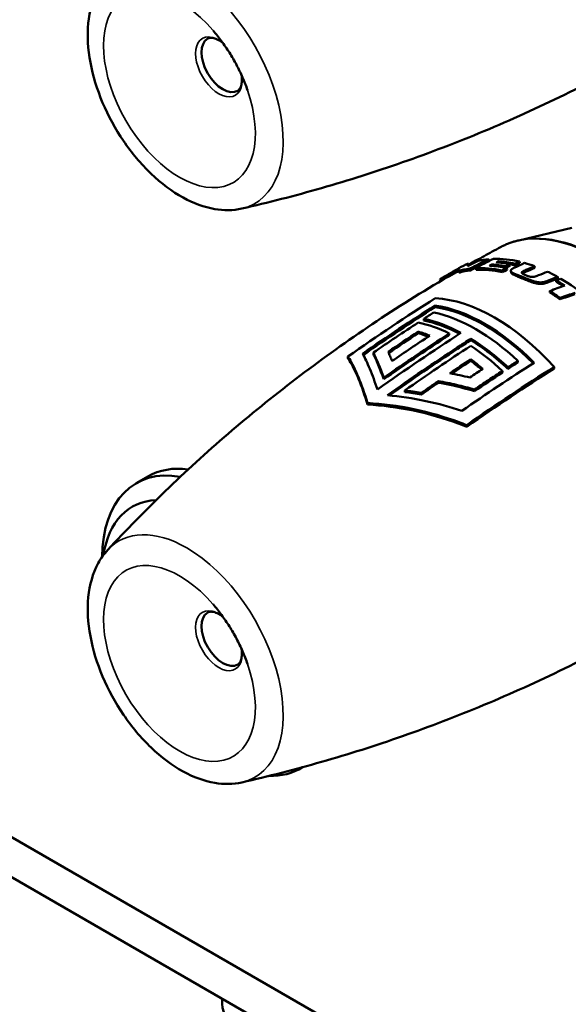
# Model space of a CAD drawing. Header units: millimetres. Extents: x 0 to 1891, y -60 to 594.
# Tile 82 of 118: x 701 to 716, y 155 to 181. Entities that reach past the tile are written whole.
import ezdxf

# ---------------------------------------------------------------- set-up
doc = ezdxf.new("R2010")
doc.units = ezdxf.units.MM
doc.layers.add('Sichtbar (ISO)', color=7, linetype='Continuous', lineweight=50)
doc.layers.add('Sichtbar schmal (ISO)', color=7, linetype='Continuous', lineweight=35)

msp = doc.modelspace()

# ---------------------------------------------------------------- linework, layer by layer
at = {"layer": 'Sichtbar (ISO)'}
for p, q in [((716.081, 175.533), (714.644, 175.196)), ((713.843, 174.644), (713.825, 174.69)), ((714.104, 174.599), (714.094, 174.632)), ((713.032, 174.323), (713.01, 174.368)), ((713.308, 174.523), (713.285, 174.567)), ((713.343, 174.386), (713.324, 174.431)), ((713.49, 174.399), (713.473, 174.445)), ((713.927, 174.505), (713.915, 174.543)), ((714.202, 174.335), (714.192, 174.38)), ((714.288, 174.451), (714.277, 174.496)), ((714.333, 174.398), (714.323, 174.442)), ((714.413, 174.511), (714.402, 174.556)), ((714.438, 174.325), (714.429, 174.369)), ((714.551, 174.519), (714.541, 174.564)), ((714.672, 174.576), (714.662, 174.621)), ((715.079, 174.453), (715.073, 174.496)), ((712.539, 174.101), (712.514, 174.143)), ((712.754, 174.219), (712.73, 174.263)), ((715.66, 174.072), (715.66, 174.113)), ((715.7, 174.164), (715.699, 174.206)), ((715.485, 173.787), (715.486, 173.827)), ((715.763, 173.602), (715.767, 173.64)), ((712.379, 173.435), (712.379, 173.391)), ((712.078, 173.074), (712.078, 173.031)), ((711.927, 172.729), (711.927, 172.687)), ((712.767, 172.679), (712.767, 172.638)), ((713.351, 172.539), (713.351, 172.498)), ((710.023, 172.055), (710.023, 172.01)), ((710.714, 172.16), (710.714, 172.117)), ((713.349, 171.979), (713.349, 171.938)), ((714.352, 171.764), (714.352, 171.722)), ((714.621, 171.938), (714.621, 171.895)), ((715.6, 171.774), (715.6, 171.729)), ((710.993, 171.48), (710.993, 171.439)), ((714.201, 171.666), (714.201, 171.623)), ((712.471, 171.389), (712.471, 171.348)), ((711.562, 171.137), (711.562, 171.096)), ((712.009, 171.07), (712.009, 171.029)), ((713.445, 171.163), (713.445, 171.12)), ((710.559, 170.799), (710.559, 170.757)), ((713.237, 170.2), (713.237, 170.154)), ((704.298, 168.63), (704.616, 168.814)), ((735.196, 139.281), (691.714, 164.384)), ((690.586, 163.954), (753.617, 127.563)), ((708.747, 160.922), (708.799, 160.952)), ((706.628, 154.558), (706.628, 154.692))]:
    msp.add_line(p, q, dxfattribs=at)
for centre, major_axis, ratio, start_param, end_param in [((706.639, 179.946), (0.406, -0.704), 0.57735, 3.141593, 6.283185), ((705.668, 179.385), (1.843, -3.192), 0.57735, 6.106105, 6.10612), ((721.086, 140.825), (19.648, 34.75), 0.76043, 0.870324, 0.879224), ((720.625, 140.308), (-20.934, -34.774), 0.754804, 4.018792, 4.034063), ((720.682, 140.169), (20.843, 34.907), 0.75519, 0.873956, 0.889184), ((719.452, 138.117), (23.211, 37.053), 0.718333, 0.873174, 0.887275), ((715.755, 169.696), (-2.73, 4.748), 0.5776, 6.022, 6.106895), ((715.755, 169.696), (-2.731, 4.747), 0.5778, 5.786203, 5.981011), ((715.66, 169.64), (-2.745, 4.74), 0.577016, 5.78899, 5.911925), ((721.26, 142.34), (-17.656, -33.724), 0.763782, 4.009486, 4.019147), ((721.337, 142.178), (17.558, 33.877), 0.764502, 0.865111, 0.873626), ((715.365, 169.47), (-2.789, 4.712), 0.575934, 6.036382, 6.134331), ((715.755, 169.695), (-2.73, 4.748), 0.577397, 6.192168, 6.283181), ((715.365, 169.469), (-2.763, 4.669), 0.575934, 6.036385, 6.134327), ((715.365, 169.47), (-2.785, 4.713), 0.574563, 5.790471, 5.992347), ((715.365, 169.47), (-2.76, 4.67), 0.574563, 5.790471, 5.992347), ((715.518, 169.558), (-2.764, 4.728), 0.575738, 5.815761, 5.916098), ((715.616, 169.615), (-2.751, 4.736), 0.576589, 5.812859, 5.913205), ((718.224, 136.709), (-26.011, -37.343), 0.701812, 4.029088, 4.032659), ((718.267, 136.597), (25.933, 37.448), 0.702038, 0.885297, 0.888861), ((718.425, 136.747), (-25.757, -37.473), 0.704168, 4.024249, 4.027647), ((718.469, 136.634), (25.679, 37.578), 0.704403, 0.880423, 0.883814), ((715.66, 169.64), (-2.72, 4.697), 0.577016, 5.788991, 5.829429), ((717.927, 136.249), (26.707, 37.644), 0.695989, 0.878583, 0.885651), ((718.238, 136.506), (-26.201, -37.573), 0.701137, 4.020662, 4.023957), ((718.276, 136.4), (26.127, 37.672), 0.701261, 0.877004, 0.880293), ((715.755, 169.696), (2.731, -4.747), 0.577971, 2.535455, 2.607133), ((717.691, 138.929), (-26.066, -33.817), 0.711732, 4.040664, 4.047383), ((717.71, 138.832), (26.014, 33.914), 0.711422, 0.897222, 0.903926), ((715.365, 169.47), (-2.789, 4.711), 0.577256, 6.227888, 6.306363), ((715.365, 169.47), (-2.764, 4.668), 0.577256, 6.227887, 6.283189), ((716.718, 138.932), (27.124, 33.218), 0.695988, 0.901325, 0.908059), ((715.755, 169.696), (2.732, -4.746), 0.57812, 2.372815, 2.444556), ((715.946, 140.039), (-27.388, -31.419), 0.688093, 4.051247, 4.05914), ((715.949, 139.957), (27.359, 31.506), 0.687413, 0.908334, 0.916209), ((715.664, 169.643), (2.742, -4.741), 0.57677, 2.296486, 2.355691), ((715.755, 169.696), (2.733, -4.746), 0.578244, 2.160185, 2.351069), ((715.067, 141.295), (27.556, 29.429), 0.677446, 0.920287, 0.932146), ((715.664, 169.643), (-2.718, 4.698), 0.57677, 5.448237, 5.497281), ((713.993, 168.678), (-2.714, 4.7), 0.57735, 5.065683, 5.929892), ((715.365, 169.47), (-2.746, 4.679), 0.571777, 5.380756, 5.453412), ((715.365, 169.47), (-2.771, 4.722), 0.571775, 5.380751, 5.453415), ((714.197, 141.45), (28.158, 28.888), 0.65932, 0.918182, 0.930017), ((714.205, 141.521), (-28.171, -28.805), 0.660257, 4.060725, 4.07259), ((713.724, 168.523), (2.705, -4.685), 0.57735, 1.998879, 2.715385), ((713.724, 168.523), (-2.68, 4.642), 0.57735, 5.144458, 5.860486), ((714.554, 128.958), (-27.945, -48.403), 0.577358, 3.982837, 3.989657), ((713.22, 168.232), (2.686, -4.652), 0.57735, 2.392457, 2.661318), ((713.489, 168.387), (-2.697, 4.671), 0.57735, 5.196252, 5.801653), ((713.068, 168.144), (-2.679, 4.641), 0.57735, 5.57723, 5.803689), ((713.22, 168.232), (-2.661, 4.609), 0.57735, 5.543641, 5.805871), ((715.564, 126.275), (-29.356, -50.846), 0.577349, 3.986815, 4.041447), ((714.819, 128.026), (28.469, 49.312), 0.577361, 0.85726, 0.877516), ((714.819, 128.042), (28.436, 49.252), 0.57735, 0.85737, 0.877285), ((715.135, 127.053), (-29, -50.23), 0.577359, 3.997702, 4.022565), ((712.799, 167.989), (2.667, -4.619), 0.57735, 2.505867, 2.589548), ((712.799, 167.989), (-2.642, 4.575), 0.57735, 5.659523, 5.733397), ((713.22, 168.232), (2.686, -4.652), 0.57735, 2.053412, 2.321609), ((715.982, 126.142), (-29.284, -50.721), 0.577351, 3.990606, 4.033914), ((713.068, 168.144), (-2.679, 4.641), 0.57735, 5.194233, 5.423492), ((713.22, 168.232), (-2.661, 4.609), 0.57735, 5.192063, 5.462876), ((716.25, 126.372), (29.023, 50.274), 0.577384, 0.856059, 0.869925), ((712.799, 167.989), (2.667, -4.619), 0.57735, 2.122551, 2.209745), ((716.246, 126.415), (28.974, 50.184), 0.57735, 0.856155, 0.868856), ((716.567, 126.986), (-28.489, -49.348), 0.577373, 3.998852, 4.007547), ((712.799, 167.989), (-2.642, 4.575), 0.57735, 5.269545, 5.349938), ((716.828, 127.613), (27.966, 48.44), 0.577359, 0.841204, 0.848018), ((716.234, 126.434), (28.998, 50.206), 0.577206, 0.877652, 0.888977), ((711.524, 165.332), (6.708, -2.375), 0.799938, 1.777108, 1.84125), ((706.841, 164.96), (-2.225, 3.854), 0.577364, 5.866419, 6.283185), ((706.523, 164.776), (-2.225, 3.854), 0.577364, 5.831269, 7.056753), ((706.169, 164.572), (-1.975, 3.421), 0.577364, 5.994283, 6.905422), ((706.639, 164.432), (0.406, -0.704), 0.57735, 3.141593, 6.283185), ((706.523, 164.776), (2.225, -3.854), 0.577364, 5.945241, 6.304634), ((705.668, 163.872), (1.843, -3.192), 0.57735, 6.106105, 6.10612), ((708.628, 154.558), (-2, 0), 0.57735, 0, 0.785398)]:
    msp.add_ellipse(centre, major_axis=major_axis, ratio=ratio, start_param=start_param, end_param=end_param, dxfattribs=at)
for points, knots in [([(707.157, 176.056), (706.919, 176.002), (706.67, 176), (706.134, 176.091), (705.847, 176.199), (705.267, 176.516), (704.975, 176.736), (704.43, 177.257), (704.178, 177.558), (703.734, 178.21), (703.544, 178.56), (703.24, 179.278), (703.127, 179.646), (702.993, 180.371), (702.972, 180.729), (703.038, 181.396), (703.124, 181.708), (703.344, 182.111), (703.429, 182.232), (703.529, 182.34)], [4.104072, 4.104072, 4.104072, 4.104072, 4.373086, 4.373086, 4.687288, 4.687288, 5.029044, 5.029044, 5.370696, 5.370696, 5.709358, 5.709358, 6.048492, 6.048492, 6.391013, 6.391013, 6.72957, 6.72957, 6.891518, 6.891518, 6.891518, 6.891518]), ([(706.38, 180.869), (706.459, 180.778), (706.536, 180.682), (706.684, 180.482), (706.755, 180.378), (706.89, 180.164), (706.953, 180.054), (707.071, 179.831), (707.126, 179.717), (707.225, 179.489), (707.269, 179.374), (707.309, 179.26)], [2.0302293, 2.0302293, 2.0302293, 2.0302293, 2.1606154, 2.1606154, 2.2910014, 2.2910014, 2.4213875, 2.4213875, 2.5517736, 2.5517736, 2.6821597, 2.6821597, 2.6821597, 2.6821597]), ([(706.233, 180.65), (706.251, 180.66), (706.271, 180.667), (706.324, 180.673), (706.357, 180.671), (706.434, 180.653), (706.477, 180.637), (706.564, 180.591), (706.606, 180.563), (706.648, 180.53)], [0.7853982, 0.7853982, 0.7853982, 0.7853982, 1.0343644, 1.0343644, 1.2833306, 1.2833306, 1.5322968, 1.5322968, 1.7486868, 1.7486868, 1.7486868, 1.7486868]), ([(707.157, 176.056), (707.868, 176.217), (708.588, 176.401), (710.04, 176.818), (710.771, 177.05), (712.237, 177.563), (712.972, 177.844), (714.435, 178.453), (715.164, 178.782), (716.607, 179.486), (717.322, 179.861), (718.026, 180.257)], [2.1791287, 2.1791287, 2.1791287, 2.1791287, 2.2132762, 2.2132762, 2.2474236, 2.2474236, 2.2815711, 2.2815711, 2.3157186, 2.3157186, 2.349866, 2.349866, 2.349866, 2.349866]), ([(707.149, 179.662), (707.157, 179.609), (707.16, 179.559), (707.156, 179.461), (707.149, 179.415), (707.126, 179.339), (707.111, 179.31), (707.08, 179.267), (707.063, 179.253), (707.045, 179.242)], [2.9637022, 2.9637022, 2.9637022, 2.9637022, 3.1800922, 3.1800922, 3.4290584, 3.4290584, 3.6780246, 3.6780246, 3.9269908, 3.9269908, 3.9269908, 3.9269908]), ([(714.15, 175.011), (714.181, 175.027), (714.213, 175.043), (714.276, 175.073), (714.308, 175.087), (714.373, 175.113), (714.406, 175.125), (714.473, 175.148), (714.507, 175.159), (714.575, 175.179), (714.609, 175.188), (714.644, 175.196)], [0.8041477, 0.8041477, 0.8041477, 0.8041477, 0.8349346, 0.8349346, 0.8657215, 0.8657215, 0.8965083, 0.8965083, 0.9272952, 0.9272952, 0.9580821, 0.9580821, 0.9580821, 0.9580821]), ([(714.15, 175.011), (714.077, 174.971), (714.003, 174.931), (713.855, 174.851), (713.782, 174.811), (713.635, 174.73), (713.561, 174.689), (713.425, 174.613), (713.361, 174.577), (713.298, 174.542)], [5.47903759, 5.47903759, 5.47903759, 5.47903759, 5.4825885, 5.4825885, 5.4861394, 5.4861394, 5.4896903, 5.4896903, 5.49276029, 5.49276029, 5.49276029, 5.49276029]), ([(714.094, 174.632), (714.085, 174.627), (714.076, 174.623), (714.057, 174.613), (714.048, 174.609), (714.039, 174.604)], [0.00000698, 0.00000698, 0.00000698, 0.00000698, 0.00690243, 0.00690243, 0.01379941, 0.01379941, 0.01379941, 0.01379941]), ([(713.01, 174.368), (713.01, 174.381), (713.011, 174.392), (713.015, 174.413), (713.017, 174.421), (713.021, 174.429)], [0.0000005, 0.0000005, 0.0000005, 0.0000005, 0.0572683, 0.0572683, 0.1145307, 0.1145307, 0.1145307, 0.1145307]), ([(713.285, 174.567), (713.28, 174.557), (713.276, 174.546), (713.268, 174.522), (713.265, 174.509), (713.263, 174.494)], [0.0000009, 0.0000009, 0.0000009, 0.0000009, 0.0531151, 0.0531151, 0.106226, 0.106226, 0.106226, 0.106226]), ([(713.915, 174.543), (713.905, 174.537), (713.894, 174.532), (713.873, 174.521), (713.862, 174.516), (713.851, 174.51)], [0.00000503, 0.00000503, 0.00000503, 0.00000503, 0.00797415, 0.00797415, 0.01594309, 0.01594309, 0.01594309, 0.01594309]), ([(713.851, 174.51), (713.928, 174.506), (714.006, 174.498), (714.163, 174.476), (714.242, 174.461), (714.323, 174.442)], [-0.1425336, -0.1425336, -0.1425336, -0.1425336, -0.0712693, -0.0712693, -0.000001, -0.000001, -0.000001, -0.000001]), ([(714.747, 174.206), (714.736, 174.21), (714.726, 174.215), (714.716, 174.219), (714.706, 174.223), (714.696, 174.226), (714.686, 174.23), (714.677, 174.234), (714.668, 174.238), (714.658, 174.241), (714.649, 174.245), (714.641, 174.249), (714.632, 174.252), (714.623, 174.255), (714.615, 174.259), (714.607, 174.262), (714.599, 174.266), (714.591, 174.269), (714.583, 174.272), (714.575, 174.275), (714.567, 174.278), (714.56, 174.282), (714.553, 174.285), (714.546, 174.288), (714.539, 174.291), (714.532, 174.294), (714.525, 174.297), (714.519, 174.3), (714.513, 174.303), (714.507, 174.306), (714.501, 174.309), (714.495, 174.311), (714.49, 174.314), (714.485, 174.317), (714.48, 174.32), (714.475, 174.323), (714.47, 174.326), (714.465, 174.329), (714.461, 174.332), (714.457, 174.335), (714.452, 174.338), (714.448, 174.341), (714.445, 174.344), (714.441, 174.348), (714.438, 174.351), (714.436, 174.355), (714.433, 174.358), (714.431, 174.362), (714.43, 174.366), (714.428, 174.37), (714.428, 174.374), (714.428, 174.378), (714.429, 174.382), (714.43, 174.386), (714.433, 174.391), (714.435, 174.395), (714.438, 174.399), (714.443, 174.404), (714.447, 174.408), (714.451, 174.412), (714.457, 174.416), (714.462, 174.421), (714.468, 174.425), (714.474, 174.429), (714.481, 174.433), (714.487, 174.437), (714.494, 174.441), (714.501, 174.444), (714.508, 174.448), (714.516, 174.452), (714.523, 174.456), (714.531, 174.459), (714.539, 174.463)], [0, 0, 0, 0, 0.041667, 0.041667, 0.041667, 0.083333, 0.083333, 0.083333, 0.125, 0.125, 0.125, 0.166667, 0.166667, 0.166667, 0.208333, 0.208333, 0.208333, 0.25, 0.25, 0.25, 0.291667, 0.291667, 0.291667, 0.333333, 0.333333, 0.333333, 0.375, 0.375, 0.375, 0.416667, 0.416667, 0.416667, 0.458333, 0.458333, 0.458333, 0.5, 0.5, 0.5, 0.541667, 0.541667, 0.541667, 0.583333, 0.583333, 0.583333, 0.625, 0.625, 0.625, 0.666667, 0.666667, 0.666667, 0.708333, 0.708333, 0.708333, 0.75, 0.75, 0.75, 0.791667, 0.791667, 0.791667, 0.833333, 0.833333, 0.833333, 0.875, 0.875, 0.875, 0.916667, 0.916667, 0.916667, 0.958333, 0.958333, 0.958333, 1, 1, 1, 1]), ([(714.836, 174.395), (714.829, 174.393), (714.823, 174.39), (714.817, 174.387), (714.812, 174.385), (714.806, 174.382), (714.8, 174.38), (714.795, 174.377), (714.789, 174.374), (714.784, 174.372), (714.779, 174.369), (714.774, 174.367), (714.769, 174.364), (714.764, 174.362), (714.76, 174.359), (714.756, 174.357), (714.751, 174.354), (714.747, 174.352), (714.744, 174.349), (714.74, 174.347), (714.737, 174.344), (714.734, 174.341), (714.731, 174.339), (714.729, 174.336), (714.727, 174.333), (714.725, 174.331), (714.724, 174.328), (714.724, 174.325), (714.723, 174.323), (714.724, 174.32), (714.724, 174.317), (714.725, 174.315), (714.727, 174.313), (714.728, 174.31), (714.73, 174.308), (714.732, 174.306), (714.734, 174.305), (714.736, 174.303), (714.738, 174.301), (714.741, 174.299), (714.743, 174.298), (714.745, 174.296), (714.748, 174.295), (714.75, 174.293), (714.753, 174.292), (714.755, 174.29), (714.758, 174.289), (714.76, 174.288), (714.763, 174.286), (714.766, 174.285), (714.768, 174.284), (714.771, 174.282), (714.773, 174.281), (714.776, 174.28), (714.779, 174.279), (714.781, 174.277), (714.784, 174.276), (714.787, 174.275), (714.789, 174.274), (714.792, 174.273), (714.795, 174.271), (714.797, 174.27), (714.8, 174.269), (714.803, 174.268), (714.806, 174.267), (714.808, 174.265), (714.811, 174.264), (714.814, 174.263), (714.817, 174.262), (714.819, 174.261), (714.822, 174.26), (714.825, 174.258), (714.828, 174.257), (714.831, 174.256), (714.834, 174.255), (714.836, 174.254), (714.839, 174.253), (714.842, 174.251), (714.845, 174.25)], [0, 0, 0, 0, 0.038462, 0.038462, 0.038462, 0.076923, 0.076923, 0.076923, 0.115385, 0.115385, 0.115385, 0.153846, 0.153846, 0.153846, 0.192308, 0.192308, 0.192308, 0.230769, 0.230769, 0.230769, 0.269231, 0.269231, 0.269231, 0.307692, 0.307692, 0.307692, 0.346154, 0.346154, 0.346154, 0.384615, 0.384615, 0.384615, 0.423077, 0.423077, 0.423077, 0.461538, 0.461538, 0.461538, 0.5, 0.5, 0.5, 0.538462, 0.538462, 0.538462, 0.576923, 0.576923, 0.576923, 0.615385, 0.615385, 0.615385, 0.653846, 0.653846, 0.653846, 0.692308, 0.692308, 0.692308, 0.730769, 0.730769, 0.730769, 0.769231, 0.769231, 0.769231, 0.807692, 0.807692, 0.807692, 0.846154, 0.846154, 0.846154, 0.884615, 0.884615, 0.884615, 0.923077, 0.923077, 0.923077, 0.961538, 0.961538, 0.961538, 1, 1, 1, 1]), ([(712.601, 174.138), (711.907, 173.727), (711.225, 173.296), (709.894, 172.397), (709.244, 171.93), (707.985, 170.968), (707.374, 170.473), (706.197, 169.46), (705.63, 168.942), (704.544, 167.893), (704.024, 167.361), (703.529, 166.826)], [5.5041155, 5.5041155, 5.5041155, 5.5041155, 5.538263, 5.538263, 5.5724104, 5.5724104, 5.6065579, 5.6065579, 5.6407053, 5.6407053, 5.6748528, 5.6748528, 5.6748528, 5.6748528]), ([(714.438, 174.325), (714.438, 174.323), (714.438, 174.322), (714.439, 174.321), (714.44, 174.317), (714.442, 174.314), (714.444, 174.31), (714.447, 174.307), (714.45, 174.303), (714.454, 174.3), (714.457, 174.297), (714.461, 174.294), (714.465, 174.291), (714.469, 174.287), (714.474, 174.285), (714.478, 174.282), (714.483, 174.279), (714.488, 174.276), (714.493, 174.273), (714.498, 174.27), (714.503, 174.267), (714.509, 174.265), (714.515, 174.262), (714.521, 174.259), (714.527, 174.256), (714.533, 174.253), (714.54, 174.25), (714.546, 174.247), (714.553, 174.244), (714.56, 174.241), (714.568, 174.238), (714.575, 174.235), (714.582, 174.231), (714.59, 174.228), (714.598, 174.225), (714.606, 174.222), (714.614, 174.218), (714.622, 174.215), (714.63, 174.212), (714.639, 174.208), (714.647, 174.205), (714.656, 174.201), (714.665, 174.198), (714.674, 174.194), (714.683, 174.191), (714.693, 174.187), (714.702, 174.183), (714.712, 174.179), (714.722, 174.175), (714.732, 174.171), (714.742, 174.167), (714.752, 174.163)], [0.3217139, 0.3217139, 0.3217139, 0.3217139, 0.3333333, 0.3333333, 0.3333333, 0.375, 0.375, 0.375, 0.4166667, 0.4166667, 0.4166667, 0.4583333, 0.4583333, 0.4583333, 0.5, 0.5, 0.5, 0.5416667, 0.5416667, 0.5416667, 0.5833333, 0.5833333, 0.5833333, 0.625, 0.625, 0.625, 0.6666667, 0.6666667, 0.6666667, 0.7083333, 0.7083333, 0.7083333, 0.75, 0.75, 0.75, 0.7916667, 0.7916667, 0.7916667, 0.8333333, 0.8333333, 0.8333333, 0.875, 0.875, 0.875, 0.9166667, 0.9166667, 0.9166667, 0.9583333, 0.9583333, 0.9583333, 1, 1, 1, 1]), ([(714.742, 174.298), (714.745, 174.301), (714.748, 174.303), (714.751, 174.305), (714.754, 174.308), (714.758, 174.31), (714.763, 174.313), (714.767, 174.315), (714.771, 174.318), (714.776, 174.32), (714.781, 174.323), (714.786, 174.325), (714.791, 174.328), (714.796, 174.331), (714.801, 174.333), (714.807, 174.336), (714.813, 174.338), (714.818, 174.341), (714.824, 174.344), (714.83, 174.346), (714.836, 174.349), (714.842, 174.351)], [0.7414676, 0.7414676, 0.7414676, 0.7414676, 0.7745845, 0.7745845, 0.7745845, 0.8121538, 0.8121538, 0.8121538, 0.849723, 0.849723, 0.849723, 0.8872923, 0.8872923, 0.8872923, 0.9248615, 0.9248615, 0.9248615, 0.9624308, 0.9624308, 0.9624308, 1, 1, 1, 1]), ([(715.424, 174.1), (715.411, 174.095), (715.398, 174.09), (715.385, 174.086), (715.371, 174.082), (715.357, 174.078), (715.343, 174.074), (715.329, 174.071), (715.314, 174.068), (715.299, 174.066), (715.284, 174.063), (715.269, 174.062), (715.253, 174.061), (715.238, 174.06), (715.223, 174.06), (715.208, 174.061), (715.193, 174.062), (715.178, 174.063), (715.164, 174.065), (715.149, 174.067), (715.136, 174.07), (715.122, 174.073), (715.108, 174.076), (715.095, 174.079), (715.082, 174.082), (715.069, 174.086), (715.056, 174.09), (715.043, 174.094), (715.03, 174.098), (715.017, 174.102), (715.005, 174.106), (714.993, 174.11), (714.98, 174.115), (714.968, 174.119), (714.956, 174.123), (714.945, 174.128), (714.933, 174.132), (714.921, 174.137), (714.909, 174.141), (714.897, 174.146), (714.886, 174.15), (714.874, 174.155), (714.862, 174.16), (714.85, 174.165), (714.837, 174.17), (714.825, 174.175), (714.813, 174.18), (714.8, 174.185), (714.787, 174.19), (714.774, 174.195), (714.76, 174.201), (714.747, 174.206)], [0, 0, 0, 0, 0.058824, 0.058824, 0.058824, 0.117647, 0.117647, 0.117647, 0.176471, 0.176471, 0.176471, 0.235294, 0.235294, 0.235294, 0.294118, 0.294118, 0.294118, 0.352941, 0.352941, 0.352941, 0.411765, 0.411765, 0.411765, 0.470588, 0.470588, 0.470588, 0.529412, 0.529412, 0.529412, 0.588235, 0.588235, 0.588235, 0.647059, 0.647059, 0.647059, 0.705882, 0.705882, 0.705882, 0.764706, 0.764706, 0.764706, 0.823529, 0.823529, 0.823529, 0.882353, 0.882353, 0.882353, 0.941176, 0.941176, 0.941176, 1, 1, 1, 1]), ([(714.752, 174.163), (714.766, 174.158), (714.779, 174.152), (714.792, 174.147), (714.805, 174.142), (714.818, 174.137), (714.83, 174.132), (714.842, 174.127), (714.854, 174.122), (714.866, 174.117), (714.878, 174.112), (714.89, 174.108), (714.902, 174.103), (714.913, 174.099), (714.925, 174.094), (714.937, 174.09), (714.948, 174.085), (714.96, 174.081), (714.972, 174.077), (714.984, 174.072), (714.996, 174.068), (715.008, 174.064), (715.021, 174.06), (715.033, 174.055), (715.046, 174.052), (715.059, 174.048), (715.071, 174.044), (715.085, 174.04), (715.098, 174.037), (715.111, 174.034), (715.124, 174.031), (715.138, 174.028), (715.152, 174.025), (715.166, 174.024), (715.18, 174.022), (715.195, 174.02), (715.21, 174.019), (715.225, 174.019), (715.24, 174.019), (715.255, 174.019), (715.27, 174.02), (715.286, 174.022), (715.301, 174.024), (715.316, 174.026), (715.33, 174.029), (715.345, 174.033), (715.359, 174.036), (715.372, 174.04), (715.386, 174.045), (715.399, 174.049), (715.412, 174.054), (715.425, 174.059)], [0, 0, 0, 0, 0.058824, 0.058824, 0.058824, 0.117647, 0.117647, 0.117647, 0.176471, 0.176471, 0.176471, 0.235294, 0.235294, 0.235294, 0.294118, 0.294118, 0.294118, 0.352941, 0.352941, 0.352941, 0.411765, 0.411765, 0.411765, 0.470588, 0.470588, 0.470588, 0.529412, 0.529412, 0.529412, 0.588235, 0.588235, 0.588235, 0.647059, 0.647059, 0.647059, 0.705882, 0.705882, 0.705882, 0.764706, 0.764706, 0.764706, 0.823529, 0.823529, 0.823529, 0.882353, 0.882353, 0.882353, 0.941176, 0.941176, 0.941176, 1, 1, 1, 1]), ([(714.845, 174.25), (714.853, 174.247), (714.861, 174.244), (714.869, 174.241), (714.877, 174.238), (714.884, 174.235), (714.891, 174.232), (714.898, 174.23), (714.905, 174.227), (714.912, 174.225), (714.918, 174.223), (714.925, 174.221), (714.931, 174.219), (714.938, 174.217), (714.945, 174.215), (714.951, 174.213), (714.958, 174.212), (714.965, 174.21), (714.972, 174.209), (714.98, 174.208), (714.987, 174.207), (714.995, 174.206), (715.003, 174.206), (715.011, 174.206), (715.019, 174.206), (715.027, 174.206), (715.035, 174.207), (715.043, 174.208), (715.052, 174.209), (715.059, 174.211), (715.067, 174.213), (715.075, 174.214), (715.082, 174.216), (715.089, 174.218), (715.097, 174.22), (715.104, 174.223), (715.111, 174.225), (715.119, 174.228), (715.126, 174.23), (715.133, 174.233), (715.141, 174.236), (715.149, 174.239), (715.157, 174.242), (715.165, 174.245), (715.173, 174.248), (715.182, 174.252)], [0, 0, 0, 0, 0.066667, 0.066667, 0.066667, 0.133333, 0.133333, 0.133333, 0.2, 0.2, 0.2, 0.266667, 0.266667, 0.266667, 0.333333, 0.333333, 0.333333, 0.4, 0.4, 0.4, 0.466667, 0.466667, 0.466667, 0.533333, 0.533333, 0.533333, 0.6, 0.6, 0.6, 0.666667, 0.666667, 0.666667, 0.733333, 0.733333, 0.733333, 0.8, 0.8, 0.8, 0.866667, 0.866667, 0.866667, 0.933333, 0.933333, 0.933333, 1, 1, 1, 1]), ([(715.66, 174.113), (715.681, 174.12), (715.701, 174.128), (715.742, 174.143), (715.762, 174.15), (715.783, 174.158)], [0.00000142, 0.00000142, 0.00000142, 0.00000142, 0.01452291, 0.01452291, 0.02904424, 0.02904424, 0.02904424, 0.02904424]), ([(711.927, 172.975), (711.724, 172.843), (711.522, 172.709), (711.118, 172.437), (710.916, 172.299), (710.714, 172.16)], [-0.3441653, -0.3441653, -0.3441653, -0.3441653, -0.1720834, -0.1720834, -0.0000018, -0.0000018, -0.0000018, -0.0000018]), ([(710.993, 171.48), (711.288, 171.687), (711.584, 171.89), (712.175, 172.29), (712.471, 172.487), (712.767, 172.679)], [-0.5036681, -0.5036681, -0.5036681, -0.5036681, -0.2518349, -0.2518349, -0.000001, -0.000001, -0.000001, -0.000001]), ([(710.993, 171.439), (711.542, 171.824), (712.09, 172.195), (712.676, 172.579), (712.722, 172.609), (712.767, 172.638)], [-5.8124989, -5.8124989, -5.8124989, -5.8124989, -5.3829624, -5.3829624, -5.3468888, -5.3468888, -5.3468888, -5.3468888]), ([(711.092, 171.007), (711.724, 171.456), (712.354, 171.886), (713.102, 172.378), (713.227, 172.459), (713.351, 172.539)], [-6.0124692, -6.0124692, -6.0124692, -6.0124692, -5.5182215, -5.5182215, -5.4189677, -5.4189677, -5.4189677, -5.4189677]), ([(711.143, 171.003), (711.762, 171.441), (712.38, 171.863), (713.111, 172.343), (713.231, 172.421), (713.351, 172.498)], [-5.9740444, -5.9740444, -5.9740444, -5.9740444, -5.4897119, -5.4897119, -5.3940719, -5.3940719, -5.3940719, -5.3940719]), ([(710.023, 172.055), (710.037, 172.035), (710.051, 172.014), (710.14, 171.871), (710.224, 171.703), (710.394, 171.291), (710.481, 171.047), (710.559, 170.799)], [1.1999124, 1.1999124, 1.1999124, 1.1999124, 1.2436561, 1.2436561, 1.4839478, 1.4839478, 1.7242395, 1.7242395, 1.7242395, 1.7242395]), ([(710.023, 172.01), (710.039, 171.987), (710.054, 171.964), (710.144, 171.82), (710.227, 171.653), (710.396, 171.245), (710.481, 171.004), (710.559, 170.757)], [-5.2834664, -5.2834664, -5.2834664, -5.2834664, -5.2346156, -5.2346156, -4.9967107, -4.9967107, -4.7588058, -4.7588058, -4.7588058, -4.7588058]), ([(710.823, 171.162), (710.757, 171.362), (710.687, 171.554), (710.55, 171.883), (710.484, 172.022), (710.422, 172.132)], [-1.6901973, -1.6901973, -1.6901973, -1.6901973, -1.4936841, -1.4936841, -1.303464, -1.303464, -1.303464, -1.303464]), ([(710.714, 172.16), (710.76, 172.068), (710.806, 171.966), (710.899, 171.738), (710.946, 171.614), (710.993, 171.48)], [-0.2881115, -0.2881115, -0.2881115, -0.2881115, -0.1440548, -0.1440548, -0.0000037, -0.0000037, -0.0000037, -0.0000037]), ([(710.714, 172.117), (710.756, 172.033), (710.799, 171.939), (710.893, 171.713), (710.944, 171.579), (710.993, 171.439)], [-5.2151605, -5.2151605, -5.2151605, -5.2151605, -5.0915724, -5.0915724, -4.9489403, -4.9489403, -4.9489403, -4.9489403]), ([(711.22, 171.935), (711.203, 171.979), (711.185, 172.022), (711.149, 172.104), (711.132, 172.144), (711.114, 172.182)], [-0.1054868, -0.1054868, -0.1054868, -0.1054868, -0.052744, -0.052744, -0.000001, -0.000001, -0.000001, -0.000001]), ([(713.323, 171.489), (713.233, 171.51), (713.143, 171.53), (712.963, 171.567), (712.872, 171.585), (712.782, 171.601)], [-0.1109417, -0.1109417, -0.1109417, -0.1109417, -0.0554713, -0.0554713, -0.000001, -0.000001, -0.000001, -0.000001]), ([(713.445, 171.163), (713.571, 171.248), (713.697, 171.333), (713.949, 171.5), (714.075, 171.583), (714.201, 171.666)], [-0.2142228, -0.2142228, -0.2142228, -0.2142228, -0.1071119, -0.1071119, -0.000001, -0.000001, -0.000001, -0.000001]), ([(712.471, 171.389), (712.635, 171.361), (712.799, 171.328), (713.124, 171.252), (713.285, 171.21), (713.445, 171.163)], [-0.2007172, -0.2007172, -0.2007172, -0.2007172, -0.1001625, -0.1001625, -0.0000019, -0.0000019, -0.0000019, -0.0000019]), ([(712.471, 171.348), (712.589, 171.327), (712.707, 171.304), (713.035, 171.233), (713.243, 171.179), (713.445, 171.12)], [-1.5642481, -1.5642481, -1.5642481, -1.5642481, -1.4977224, -1.4977224, -1.3794362, -1.3794362, -1.3794362, -1.3794362]), ([(713.105, 170.586), (712.797, 170.69), (712.467, 170.781), (711.782, 170.926), (711.426, 170.978), (711.092, 171.007)], [-5.2926166, -5.2926166, -5.2926166, -5.2926166, -5.1047, -5.1047, -4.9060333, -4.9060333, -4.9060333, -4.9060333]), ([(710.559, 170.799), (710.951, 170.776), (711.382, 170.721), (712.234, 170.543), (712.655, 170.419), (713.098, 170.254), (713.168, 170.228), (713.237, 170.2)], [4.8066049, 4.8066049, 4.8066049, 4.8066049, 5.0468966, 5.0468966, 5.2871883, 5.2871883, 5.330932, 5.330932, 5.330932, 5.330932]), ([(710.559, 170.757), (710.947, 170.735), (711.373, 170.681), (712.217, 170.504), (712.634, 170.382), (713.082, 170.216), (713.159, 170.186), (713.237, 170.154)], [-1.7072415, -1.7072415, -1.7072415, -1.7072415, -1.4693366, -1.4693366, -1.2314318, -1.2314318, -1.182581, -1.182581, -1.182581, -1.182581]), ([(707.157, 160.542), (706.919, 160.488), (706.67, 160.487), (706.134, 160.578), (705.847, 160.685), (705.267, 161.003), (704.975, 161.223), (704.43, 161.743), (704.178, 162.045), (703.734, 162.696), (703.544, 163.046), (703.24, 163.764), (703.127, 164.132), (702.993, 164.858), (702.972, 165.215), (703.038, 165.883), (703.124, 166.194), (703.344, 166.598), (703.429, 166.719), (703.529, 166.826)], [4.104072, 4.104072, 4.104072, 4.104072, 4.373086, 4.373086, 4.687288, 4.687288, 5.029044, 5.029044, 5.370696, 5.370696, 5.709358, 5.709358, 6.048492, 6.048492, 6.391013, 6.391013, 6.72957, 6.72957, 6.891518, 6.891518, 6.891518, 6.891518]), ([(706.38, 165.356), (706.459, 165.265), (706.536, 165.169), (706.684, 164.968), (706.755, 164.864), (706.89, 164.651), (706.953, 164.541), (707.071, 164.317), (707.126, 164.204), (707.225, 163.975), (707.27, 163.861), (707.309, 163.746)], [2.0302293, 2.0302293, 2.0302293, 2.0302293, 2.1606154, 2.1606154, 2.2910014, 2.2910014, 2.4213875, 2.4213875, 2.5517736, 2.5517736, 2.6821597, 2.6821597, 2.6821597, 2.6821597]), ([(706.233, 165.136), (706.251, 165.147), (706.271, 165.154), (706.324, 165.159), (706.357, 165.158), (706.434, 165.14), (706.477, 165.123), (706.564, 165.077), (706.606, 165.05), (706.648, 165.016)], [0.7853982, 0.7853982, 0.7853982, 0.7853982, 1.0343644, 1.0343644, 1.2833306, 1.2833306, 1.5322968, 1.5322968, 1.7486868, 1.7486868, 1.7486868, 1.7486868]), ([(707.157, 160.542), (707.868, 160.703), (708.588, 160.888), (710.04, 161.304), (710.772, 161.536), (712.237, 162.049), (712.972, 162.33), (714.435, 162.94), (715.164, 163.269), (716.608, 163.972), (717.322, 164.347), (718.026, 164.743)], [2.1791287, 2.1791287, 2.1791287, 2.1791287, 2.2132762, 2.2132762, 2.2474236, 2.2474236, 2.2815711, 2.2815711, 2.3157186, 2.3157186, 2.349866, 2.349866, 2.349866, 2.349866]), ([(707.149, 164.149), (707.157, 164.095), (707.16, 164.045), (707.156, 163.947), (707.149, 163.901), (707.126, 163.826), (707.111, 163.797), (707.08, 163.754), (707.063, 163.739), (707.045, 163.729)], [2.9637022, 2.9637022, 2.9637022, 2.9637022, 3.1800922, 3.1800922, 3.4290584, 3.4290584, 3.6780246, 3.6780246, 3.9269908, 3.9269908, 3.9269908, 3.9269908])]:
    msp.add_open_spline(points, degree=3, knots=knots, dxfattribs=at)
for points in [[(712.576, 174.181), (712.725, 174.27), (712.875, 174.357), (713.025, 174.443)], [(713.305, 174.517), (713.306, 174.519), (713.307, 174.521), (713.308, 174.523)], [(714.24, 174.46), (714.256, 174.457), (714.272, 174.454), (714.288, 174.451)], [(712.386, 173.63), (711.612, 173.142), (710.818, 172.614), (710.023, 172.055)], [(710.422, 172.132), (711.08, 172.589), (711.736, 173.025), (712.379, 173.435)], [(710.44, 172.1), (711.092, 172.553), (711.742, 172.985), (712.379, 173.391)], [(715.062, 171.889), (714.419, 171.478), (713.763, 171.043), (713.105, 170.586)], [(713.237, 170.2), (714.032, 170.758), (714.826, 171.286), (715.6, 171.774)], [(713.237, 170.154), (714.032, 170.713), (714.826, 171.241), (715.6, 171.729)], [(714.621, 171.895), (714.532, 171.838), (714.442, 171.78), (714.352, 171.722)], [(713.445, 171.12), (713.698, 171.291), (713.95, 171.458), (714.201, 171.623)], [(712.009, 171.029), (712.163, 171.136), (712.317, 171.243), (712.471, 171.348)], [(711.562, 171.096), (711.709, 171.077), (711.859, 171.055), (712.009, 171.029)]]:
    msp.add_open_spline(points, degree=3, dxfattribs=at)
at = {"layer": 'Sichtbar schmal (ISO)'}
for p, q in [((714.842, 174.351), (714.836, 174.395)), ((714.752, 174.163), (714.747, 174.206)), ((715.425, 174.059), (715.424, 174.1))]:
    msp.add_line(p, q, dxfattribs=at)
for centre, major_axis, start_param, end_param in [((705.668, 179.385), (1.843, -3.192), 6.10612, 8.639356), ((705.47, 179.271), (-1.451, 2.513), 5.038354, 10.669609), ((706.533, 179.885), (0.444, -0.769), 2.172525, 7.252253), ((716.839, 170.322), (-2.7, 4.676), 3.314277, 6.110501), ((716.802, 170.3), (-2.703, 4.682), 5.497787, 6.264436), ((705.668, 163.872), (-1.843, 3.192), 5.497764, 6.460251), ((705.47, 163.757), (-1.451, 2.513), 5.038354, 10.669609), ((705.668, 163.872), (1.843, -3.192), 6.10612, 8.639356), ((706.533, 164.371), (0.444, -0.769), 2.172525, 7.252253)]:
    msp.add_ellipse(centre, major_axis=major_axis, ratio=0.57735, start_param=start_param, end_param=end_param, dxfattribs=at)

doc.saveas('drawing.dxf')
